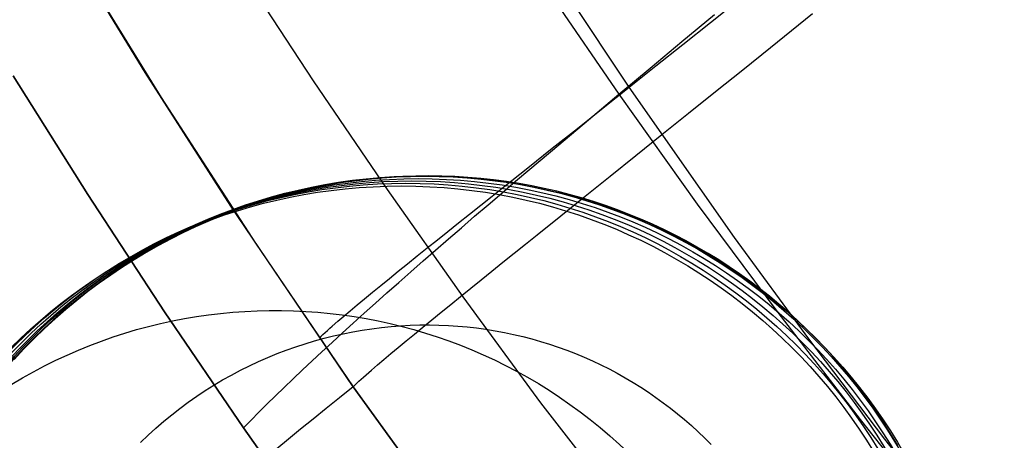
# Model space of a CAD drawing. Extents: x 35614 to 36526, y 4034 to 4838.
# Tile 5 of 79: x 35786 to 35816, y 4156 to 4169. Entities that reach past the tile are written whole.
import ezdxf

# ---------------------------------------------------------------- set-up
doc = ezdxf.new("R2010")
doc.units = 0
doc.layers.add('PREDEFINITO', color=7, linetype='CONTINUOUS')

msp = doc.modelspace()

# ---------------------------------------------------------------- linework, layer by layer
at = {"layer": 'PREDEFINITO'}
for p, q in [((35789.91420669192, 4167.669701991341, -297.2015953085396), (35787.36677538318, 4171.848307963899, -297.2015953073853)), ((35787.6010481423, 4171.45538491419, -297.2015953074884), (35790.40043034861, 4166.894712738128, -297.2015953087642)), ((35804.82721155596, 4167.215890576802, -313.4319814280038), (35802.19648246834, 4171.173332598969, -313.4312284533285)), ((35795.09584406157, 4167.409527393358, -380.0065314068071), (35792.87696702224, 4170.79618540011, -380.0065314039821)), ((35802.14979878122, 4170.4349531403, -115.0916538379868), (35804.50585779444, 4167.000161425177, -115.0822453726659)), ((35807.32811162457, 4169.205017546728, -315.4630637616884), (35808.1842100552, 4169.886348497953, -316.0594593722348)), ((35810.03668382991, 4169.132371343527, -316.6143325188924), (35810.47097874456, 4169.481884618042, -316.8757399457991)), ((35806.44989720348, 4168.623225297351, -113.3629022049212), (35807.45293244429, 4169.456742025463, -112.5423096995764)), ((35806.48253867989, 4168.532287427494, -314.8257849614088), (35807.32811162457, 4169.205017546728, -315.4630637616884)), ((35809.17473594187, 4168.438872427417, -316.0596849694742), (35810.03668382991, 4169.132371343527, -316.6143325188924)), ((35805.46714111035, 4167.804113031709, -114.2083372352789), (35806.44989720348, 4168.623225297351, -113.3629022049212)), ((35805.6485186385, 4167.86895147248, -314.1484753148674), (35806.48253867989, 4168.532287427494, -314.8257849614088)), ((35808.32233366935, 4167.753301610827, -315.4633008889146), (35809.17473594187, 4168.438872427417, -316.0596849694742)), ((35792.55125284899, 4163.547211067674, -297.2015953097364), (35789.91420669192, 4167.669701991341, -297.2015953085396)), ((35804.50585779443, 4167.000161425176, -115.0822453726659), (35805.46714111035, 4167.804113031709, -114.2083372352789)), ((35804.82721155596, 4167.215890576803, -313.4319814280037), (35805.6485186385, 4167.86895147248, -314.1484753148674)), ((35807.48038722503, 4167.076384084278, -314.8260327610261), (35808.32233366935, 4167.753301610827, -315.4633008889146)), ((35788.14258408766, 4163.901867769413, -136.9999999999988), (35785.84120229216, 4167.561471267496, -137.0000000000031)), ((35785.84122277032, 4167.561619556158, -137.0000000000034), (35788.14260426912, 4163.90201933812, -136.9999999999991)), ((35797.3744144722, 4164.061530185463, -380.0065314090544), (35795.09584406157, 4167.409527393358, -380.0065314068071)), ((35804.01993222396, 4166.574087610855, -312.6771382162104), (35804.82721155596, 4167.215890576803, -313.4319814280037)), ((35808.06871012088, 4162.580850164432, -313.4328052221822), (35804.82721155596, 4167.215890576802, -313.4319814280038)), ((35806.64991845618, 4166.408920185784, -314.1487328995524), (35807.48038722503, 4167.076384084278, -314.8260327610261)), ((35790.40043034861, 4166.894712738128, -297.2015953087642), (35793.30658498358, 4162.401466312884, -297.2015953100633)), ((35803.56722127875, 4166.212099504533, -115.9885410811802), (35804.50585779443, 4167.000161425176, -115.0822453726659)), ((35804.50585779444, 4167.000161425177, -115.0822453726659), (35806.92398954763, 4163.609208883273, -115.0729967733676)), ((35803.22817375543, 4165.944642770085, -311.8847625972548), (35804.01993222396, 4166.574087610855, -312.6771382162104)), ((35802.65238597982, 4165.440629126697, -116.9314227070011), (35803.56722127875, 4166.212099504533, -115.9885410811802)), ((35805.83208137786, 4165.751799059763, -313.4322478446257), (35806.64991845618, 4166.408920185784, -314.1487328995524)), ((35802.45363265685, 4165.328789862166, -311.0556468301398), (35803.22817375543, 4165.944642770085, -311.8847625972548)), ((35805.02818418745, 4165.106013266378, -312.6774124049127), (35805.83208137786, 4165.751799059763, -313.4322478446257)), ((35801.69823538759, 4164.727913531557, -310.1905514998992), (35802.45363265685, 4165.328789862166, -311.0556468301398)), ((35801.76248670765, 4164.686424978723, -117.9153724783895), (35802.65238597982, 4165.440629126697, -116.9314227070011)), ((35804.23971276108, 4164.472674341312, -311.8850433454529), (35805.02818418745, 4165.106013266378, -312.6774124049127)), ((35800.96416640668, 4164.14356742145, -309.2901981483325), (35801.69823538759, 4164.727913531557, -310.1905514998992)), ((35801.32723734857, 4164.316001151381, -118.4242262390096), (35801.76248670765, 4164.686424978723, -117.9153724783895)), ((35796.23035135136, 4164.307835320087, -171.6564491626), (35795.825881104, 4164.245374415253, -171.6564491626)), ((35796.63507240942, 4164.360470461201, -171.6564491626), (35796.23035135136, 4164.307835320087, -171.6564491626)), ((35797.0398256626, 4164.403316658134, -171.6564491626), (35796.63507240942, 4164.360470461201, -171.6564491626)), ((35797.44439520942, 4164.436414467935, -171.6564491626), (35797.0398256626, 4164.403316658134, -171.6564491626)), ((35797.84856786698, 4164.459808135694, -171.6564491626), (35797.44439520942, 4164.436414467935, -171.6564491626)), ((35798.25213317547, 4164.473545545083, -171.6564491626), (35797.84856786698, 4164.459808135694, -171.6564491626)), ((35798.6548834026, 4164.477678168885, -171.6564491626), (35798.25213317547, 4164.473545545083, -171.6564491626)), ((35799.05661354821, 4164.472261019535, -171.6564491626), (35798.6548834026, 4164.477678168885, -171.6564491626)), ((35799.45712134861, 4164.457352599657, -171.6564491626), (35799.05661354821, 4164.472261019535, -171.6564491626)), ((35799.85620728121, 4164.4330148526, -171.6564491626), (35799.45712134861, 4164.457352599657, -171.6564491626)), ((35800.25367456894, 4164.399313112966, -171.6564491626), (35799.85620728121, 4164.4330148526, -171.6564491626)), ((35800.64932918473, 4164.356316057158, -171.6564491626), (35800.25367456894, 4164.399313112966, -171.6564491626)), ((35801.04297985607, 4164.304095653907, -171.6564491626), (35800.64932918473, 4164.356316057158, -171.6564491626)), ((35800.89863866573, 4163.950134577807, -118.9451565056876), (35801.32723734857, 4164.316001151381, -118.4242262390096)), ((35801.43443806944, 4164.242727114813, -171.6564491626), (35801.04297985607, 4164.304095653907, -171.6564491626)), ((35803.4683556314, 4163.853029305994, -311.0559327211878), (35804.23971276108, 4164.472674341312, -311.8850433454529)), ((35795.01858104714, 4164.090847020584, -171.6564491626), (35794.61620199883, 4163.998726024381, -171.6564491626)), ((35795.4218829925, 4164.173054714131, -171.6564491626), (35795.01858104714, 4164.090847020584, -171.6564491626)), ((35795.825881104, 4164.245374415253, -171.6564491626), (35795.4218829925, 4164.173054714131, -171.6564491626)), ((35799.71172052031, 4160.753252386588, -380.006531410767), (35797.3744144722, 4164.061530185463, -380.0065314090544)), ((35800.60589045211, 4163.858129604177, -308.827012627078), (35800.96416640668, 4164.14356742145, -309.2901981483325)), ((35801.8235180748, 4164.172288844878, -171.6564491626), (35801.43443806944, 4164.242727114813, -171.6564491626)), ((35802.21003689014, 4164.092862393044, -171.6564491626), (35801.8235180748, 4164.172288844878, -171.6564491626)), ((35802.59381430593, 4164.004532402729, -171.6564491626), (35802.21003689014, 4164.092862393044, -171.6564491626)), ((35802.97467288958, 4163.907386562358, -171.6564491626), (35802.59381430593, 4164.004532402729, -171.6564491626)), ((35790.50991837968, 4160.285344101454, -136.9999999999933), (35788.14258408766, 4163.901867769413, -136.9999999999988)), ((35788.14260426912, 4163.90201933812, -136.9999999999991), (35790.50993826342, 4160.285498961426, -136.9999999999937)), ((35793.81513299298, 4163.78466260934, -171.6564491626), (35793.41690995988, 4163.662689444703, -171.6564491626)), ((35794.21497527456, 4163.896670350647, -171.6564491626), (35793.81513299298, 4163.78466260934, -171.6564491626)), ((35794.61620199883, 4163.998726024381, -171.6564491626), (35794.21497527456, 4163.896670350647, -171.6564491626)), ((35800.2538977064, 4163.57749327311, -308.3552615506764), (35800.60589045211, 4163.858129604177, -308.827012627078)), ((35800.47682699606, 4163.58890195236, -119.4788033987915), (35800.89863866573, 4163.950134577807, -118.9451565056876)), ((35802.716030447, 4163.248478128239, -310.1908408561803), (35803.4683556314, 4163.853029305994, -311.0559327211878)), ((35803.35243799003, 4163.801515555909, -171.6564491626), (35802.97467288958, 4163.907386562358, -171.6564491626)), ((35803.72693774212, 4163.687013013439, -171.6564491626), (35803.35243799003, 4163.801515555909, -171.6564491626)), ((35796.31729831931, 4157.977575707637, -297.2015953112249), (35792.55125284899, 4163.547211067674, -297.2015953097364)), ((35793.0205436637, 4163.53074158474, -171.6564491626), (35792.62627427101, 4163.388813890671, -171.6564491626)), ((35793.41690995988, 4163.662689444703, -171.6564491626), (35793.0205436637, 4163.53074158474, -171.6564491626)), ((35799.90854718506, 4163.301908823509, -307.8750206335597), (35800.2538977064, 4163.57749327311, -308.3552615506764)), ((35800.06193745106, 4163.232378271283, -120.0258247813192), (35800.47682699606, 4163.58890195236, -119.4788033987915)), ((35804.09800307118, 4163.563975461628, -171.6564491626), (35803.72693774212, 4163.687013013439, -171.6564491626)), ((35804.46546769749, 4163.432502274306, -171.6564491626), (35804.09800307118, 4163.563975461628, -171.6564491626)), ((35804.82916814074, 4163.292695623, -171.6564491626), (35804.46546769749, 4163.432502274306, -171.6564491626)), ((35806.92398954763, 4163.609208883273, -115.0729967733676), (35809.40258616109, 4160.2642897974, -115.0639343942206)), ((35792.23434462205, 4163.2369054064, -171.6564491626), (35791.84500022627, 4163.075019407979, -171.6564491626)), ((35792.62627427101, 4163.388813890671, -171.6564491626), (35792.23434462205, 4163.2369054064, -171.6564491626)), ((35799.57021983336, 4163.031640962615, -307.3863616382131), (35799.90854718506, 4163.301908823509, -307.8750206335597)), ((35799.65410391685, 4162.880636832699, -120.5868962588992), (35800.06193745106, 4163.232378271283, -120.0258247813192)), ((35801.9849119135, 4162.660592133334, -309.2904889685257), (35802.716030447, 4163.248478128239, -310.1908408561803)), ((35805.18894372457, 4163.144660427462, -171.6564491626), (35804.82916814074, 4163.292695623, -171.6564491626)), ((35805.54463658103, 4162.988504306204, -171.6564491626), (35805.18894372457, 4163.144660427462, -171.6564491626)), ((35791.45848925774, 4162.903163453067, -171.6564491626), (35791.07506255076, 4162.721349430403, -171.6564491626)), ((35791.84500022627, 4163.075019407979, -171.6564491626), (35791.45848925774, 4162.903163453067, -171.6564491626)), ((35799.23931957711, 4162.766969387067, -306.8893521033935), (35799.57021983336, 4163.031640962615, -307.3863616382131)), ((35799.25345905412, 4162.53374923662, -121.1627111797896), (35799.65410391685, 4162.880636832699, -120.5868962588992)), ((35805.8960916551, 4162.824337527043, -171.6564491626), (35805.54463658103, 4162.988504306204, -171.6564491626)), ((35806.24315670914, 4162.652272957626, -171.6564491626), (35805.8960916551, 4162.824337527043, -171.6564491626)), ((35790.6949735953, 4162.529593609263, -171.6564491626), (35790.31847853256, 4162.327916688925, -171.6564491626)), ((35791.07506255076, 4162.721349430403, -171.6564491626), (35790.6949735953, 4162.529593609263, -171.6564491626)), ((35798.60153742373, 4162.25561299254, -305.8705287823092), (35798.91627439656, 4162.508189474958, -306.3840550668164)), ((35798.86013429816, 4162.191785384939, -121.7539806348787), (35799.25345905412, 4162.53374923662, -121.1627111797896)), ((35798.91627439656, 4162.508189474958, -306.3840550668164), (35799.23931957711, 4162.766969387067, -306.8893521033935)), ((35801.62806223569, 4162.373441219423, -308.827303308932), (35801.9849119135, 4162.660592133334, -309.2904889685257)), ((35806.58568232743, 4162.472426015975, -171.6564491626), (35806.24315670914, 4162.652272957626, -171.6564491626)), ((35810.35912173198, 4159.451650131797, -313.4333305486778), (35808.06871012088, 4162.580850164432, -313.4328052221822)), ((35790.31847853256, 4162.327916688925, -171.6564491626), (35789.94583615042, 4162.116343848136, -171.6564491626)), ((35793.30658498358, 4162.401466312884, -297.2015953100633), (35796.31729831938, 4157.977575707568, -297.2015953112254)), ((35798.2955880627, 4162.009568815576, -305.3488264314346), (35798.60153742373, 4162.25561299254, -305.8705287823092)), ((35798.47425985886, 4161.854813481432, -122.3614334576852), (35798.86013429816, 4162.191785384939, -121.7539806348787)), ((35801.2774612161, 4162.091133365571, -308.3555514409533), (35801.62806223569, 4162.373441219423, -308.827303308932)), ((35806.92352192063, 4162.284914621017, -171.6564491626), (35806.58568232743, 4162.472426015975, -171.6564491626)), ((35807.25653173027, 4162.089859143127, -171.6564491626), (35806.92352192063, 4162.284914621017, -171.6564491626)), ((35789.57730787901, 4161.894904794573, -171.6564491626), (35789.21315778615, 4161.663633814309, -171.6564491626)), ((35789.94583615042, 4162.116343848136, -171.6564491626), (35789.57730787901, 4161.894904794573, -171.6564491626)), ((35797.99893313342, 4161.770403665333, -304.8189958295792), (35798.2955880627, 4162.009568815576, -305.3488264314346)), ((35800.93346633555, 4161.813921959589, -307.8753090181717), (35801.2774612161, 4162.091133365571, -308.3555514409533)), ((35807.58457083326, 4161.887382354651, -171.6564491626), (35807.25653173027, 4162.089859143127, -171.6564491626)), ((35807.90750114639, 4161.677609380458, -171.6564491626), (35807.58457083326, 4161.887382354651, -171.6564491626)), ((35789.21315778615, 4161.663633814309, -171.6564491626), (35788.85365257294, 4161.422569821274, -171.6564491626)), ((35797.71210803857, 4161.538482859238, -304.2810791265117), (35797.99893313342, 4161.770403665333, -304.8189958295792)), ((35798.09596472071, 4161.522900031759, -122.9858162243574), (35798.47425985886, 4161.854813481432, -122.3614334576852)), ((35800.59645692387, 4161.542074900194, -307.3866477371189), (35800.93346633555, 4161.813921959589, -307.8753090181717)), ((35808.2251874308, 4161.460667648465, -171.6564491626), (35807.90750114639, 4161.677609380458, -171.6564491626)), ((35788.85365257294, 4161.422569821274, -171.6564491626), (35788.49906156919, 4161.171756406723, -171.6564491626)), ((35797.17023904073, 4161.097933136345, -303.1811258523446), (35797.43567795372, 4161.314191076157, -303.7351125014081)), ((35797.43567795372, 4161.314191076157, -303.7351125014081), (35797.71210803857, 4161.538482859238, -304.2810791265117)), ((35797.72537664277, 4161.196109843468, -123.6278932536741), (35798.09596472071, 4161.522900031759, -122.9858162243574)), ((35799.94502737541, 4161.015622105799, -306.3843339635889), (35800.2668352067, 4161.275875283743, -306.8896350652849)), ((35800.2668352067, 4161.275875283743, -306.8896350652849), (35800.59645692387, 4161.542074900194, -307.3866477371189)), ((35808.53749729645, 4161.236686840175, -171.6564491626), (35808.2251874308, 4161.460667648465, -171.6564491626)), ((35788.49906156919, 4161.171756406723, -171.6564491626), (35788.14965672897, 4160.911241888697, -171.6564491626)), ((35796.91641968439, 4160.890134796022, -302.6191424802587), (35797.17023904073, 4161.097933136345, -303.1811258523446)), ((35797.36262215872, 4160.874506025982, -124.2884466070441), (35797.72537664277, 4161.196109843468, -123.6278932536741)), ((35799.63148468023, 4160.761630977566, -305.8708026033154), (35799.94502737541, 4161.015622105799, -306.3843339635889)), ((35808.84430120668, 4161.005798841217, -171.6564491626), (35808.53749729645, 4161.236686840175, -171.6564491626)), ((35809.14547248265, 4160.768137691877, -171.6564491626), (35808.84430120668, 4161.005798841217, -171.6564491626)), ((35788.14965672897, 4160.911241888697, -171.6564491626), (35787.80571262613, 4160.64107936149, -171.6564491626)), ((35796.44632187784, 4160.501729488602, -301.4712438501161), (35796.67488175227, 4160.691243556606, -302.049178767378)), ((35796.67488175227, 4160.691243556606, -302.049178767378), (35796.91641968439, 4160.890134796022, -302.6191424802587)), ((35797.00782657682, 4160.558149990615, -124.968276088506), (35797.36262215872, 4160.874506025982, -124.2884466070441)), ((35799.32668454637, 4160.514234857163, -305.3490940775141), (35799.63148468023, 4160.761630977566, -305.8708026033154)), ((35802.1068044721, 4157.485752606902, -380.0065314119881), (35799.71172052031, 4160.753252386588, -380.006531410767)), ((35809.44088730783, 4160.52383953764, -171.6564491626), (35809.14547248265, 4160.768137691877, -171.6564491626)), ((35787.46750644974, 4160.361326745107, -171.6564491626), (35787.13531799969, 4160.072046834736, -171.6564491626)), ((35787.80571262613, 4160.64107936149, -171.6564491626), (35787.46750644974, 4160.361326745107, -171.6564491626)), ((35796.23147276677, 4160.322086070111, -300.8853392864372), (35796.44632187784, 4160.501729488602, -301.4712438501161)), ((35796.66111397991, 4160.247101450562, -125.6681992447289), (35797.00782657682, 4160.558149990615, -124.968276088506)), ((35799.03113171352, 4160.273784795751, -304.8192561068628), (35799.32668454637, 4160.514234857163, -305.3490940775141)), ((35809.73042473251, 4160.273042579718, -171.6564491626), (35809.44088730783, 4160.52383953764, -171.6564491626)), ((35787.13531799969, 4160.072046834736, -171.6564491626), (35786.80942968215, 4159.773307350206, -171.6564491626)), ((35792.94360972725, 4156.710373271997, -136.9999999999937), (35790.50991837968, 4160.285344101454, -136.9999999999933)), ((35790.50993826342, 4160.285498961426, -136.9999999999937), (35792.94362931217, 4156.710531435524, -136.999999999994)), ((35795.84602601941, 4159.994507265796, -299.6895875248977), (35796.03110452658, 4160.152831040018, -300.2914587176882)), ((35796.03110452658, 4160.152831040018, -300.2914587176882), (35796.23147276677, 4160.322086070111, -300.8853392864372)), ((35796.32260722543, 4159.941418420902, -126.3890513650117), (35796.66111397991, 4160.247101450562, -125.6681992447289)), ((35798.74535939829, 4160.040650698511, -304.2813307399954), (35799.03113171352, 4160.273784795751, -304.8192561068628)), ((35809.40258616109, 4160.2642897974, -115.0639343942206), (35811.9418172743, 4156.965112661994, -115.055082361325)), ((35810.01396667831, 4160.015887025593, -171.6564491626), (35809.73042473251, 4160.273042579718, -171.6564491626)), ((35786.80942968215, 4159.773307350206, -171.6564491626), (35786.49012650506, 4159.465180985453, -171.6564491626)), ((35795.52517570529, 4159.712955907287, -298.4617713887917), (35795.59894499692, 4159.778769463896, -298.7717450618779)), ((35795.59894499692, 4159.778769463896, -298.7717450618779), (35795.67708623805, 4159.847683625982, -299.0797024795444)), ((35795.67708623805, 4159.847683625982, -299.0797024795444), (35795.84602601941, 4159.994507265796, -299.6895875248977)), ((35795.99242794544, 4159.641157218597, -127.1316854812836), (35796.32260722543, 4159.941418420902, -126.3890513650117)), ((35796.60108148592, 4159.723271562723, -166.9973043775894), (35796.89669241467, 4159.76763969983, -166.9973043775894)), ((35796.89669241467, 4159.76763969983, -166.9973043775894), (35797.19245611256, 4159.804830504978, -166.9973043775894)), ((35797.19245611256, 4159.804830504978, -166.9973043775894), (35797.48821302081, 4159.834871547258, -166.9973043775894)), ((35797.48821302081, 4159.834871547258, -166.9973043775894), (35797.78380557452, 4159.857793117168, -166.9973043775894)), ((35797.78380557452, 4159.857793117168, -166.9973043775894), (35798.07907820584, 4159.873628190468, -166.9973043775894)), ((35798.07907820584, 4159.873628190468, -166.9973043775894), (35798.37387734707, 4159.882412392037, -166.9973043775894)), ((35798.20543870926, 4159.597908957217, -303.1813558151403), (35798.46993047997, 4159.815222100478, -303.7353540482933)), ((35798.37387734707, 4159.882412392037, -166.9973043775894), (35798.66805143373, 4159.884183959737, -166.9973043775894)), ((35798.46993047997, 4159.815222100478, -303.7353540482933), (35798.74535939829, 4160.040650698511, -304.2813307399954)), ((35798.66805143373, 4159.884183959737, -166.9973043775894), (35798.96145090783, 4159.878983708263, -166.9973043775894)), ((35798.96145090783, 4159.878983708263, -166.9973043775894), (35799.25392822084, 4159.86685499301, -166.9973043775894)), ((35799.25392822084, 4159.86685499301, -166.9973043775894), (35799.54533783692, 4159.847843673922, -166.9973043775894)), ((35799.54533783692, 4159.847843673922, -166.9973043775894), (35799.835536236, 4159.821998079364, -166.9973043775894)), ((35799.835536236, 4159.821998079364, -166.9973043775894), (35800.12438191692, 4159.789368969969, -166.9973043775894)), ((35800.12438191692, 4159.789368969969, -166.9973043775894), (35800.4117354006, 4159.750009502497, -166.9973043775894)), ((35810.29139794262, 4159.75251503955, -171.6564491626), (35810.01396667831, 4160.015887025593, -171.6564491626)), ((35810.56260620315, 4159.483070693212, -171.6564491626), (35810.29139794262, 4159.75251503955, -171.6564491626)), ((35786.49012650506, 4159.465180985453, -171.6564491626), (35786.17769607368, 4159.147745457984, -171.6564491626)), ((35795.13104211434, 4159.39300103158, -166.9973043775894), (35795.42342624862, 4159.473571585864, -166.9973043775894)), ((35795.27622068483, 4159.482311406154, -297.201595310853), (35795.33129382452, 4159.534916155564, -297.5196949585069)), ((35795.33129382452, 4159.534916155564, -297.5196949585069), (35795.39122789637, 4159.590947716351, -297.8357527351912)), ((35795.39122789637, 4159.590947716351, -297.8357527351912), (35795.45589640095, 4159.650321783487, -298.149775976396)), ((35795.42342624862, 4159.473571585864, -166.9973043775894), (35795.71679074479, 4159.546869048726, -166.9973043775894)), ((35795.45589640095, 4159.650321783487, -298.149775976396), (35795.52517570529, 4159.712955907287, -298.4617713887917)), ((35795.67069654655, 4159.346372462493, -127.8969723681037), (35795.99242794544, 4159.641157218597, -127.1316854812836)), ((35795.71679074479, 4159.546869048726, -166.9973043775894), (35796.01096612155, 4159.612906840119, -166.9973043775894)), ((35796.01096612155, 4159.612906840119, -166.9973043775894), (35796.30578487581, 4159.671701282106, -166.9973043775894)), ((35796.30578487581, 4159.671701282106, -166.9973043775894), (35796.60108148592, 4159.723271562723, -166.9973043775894)), ((35797.95250994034, 4159.389142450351, -302.6193592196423), (35798.20543870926, 4159.597908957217, -303.1813558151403)), ((35800.4117354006, 4159.750009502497, -166.9973043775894), (35800.69745923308, 4159.703975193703, -166.9973043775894)), ((35800.69745923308, 4159.703975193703, -166.9973043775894), (35800.98141798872, 4159.651323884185, -166.9973043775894)), ((35800.98141798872, 4159.651323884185, -166.9973043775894), (35801.26347827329, 4159.592115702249, -166.9973043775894)), ((35801.26347827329, 4159.592115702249, -166.9973043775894), (35801.54350872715, 4159.526413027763, -166.9973043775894)), ((35801.54350872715, 4159.526413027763, -166.9973043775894), (35801.8213800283, 4159.454280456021, -166.9973043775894)), ((35801.8213800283, 4159.454280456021, -166.9973043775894), (35802.09696489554, 4159.375784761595, -166.9973043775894)), ((35812.7025693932, 4156.364811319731, -313.4338260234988), (35810.35912173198, 4159.451650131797, -313.4333305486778)), ((35810.82748202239, 4159.207699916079, -171.6564491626), (35810.56260620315, 4159.483070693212, -171.6564491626)), ((35786.17769607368, 4159.147745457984, -171.6564491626), (35785.87242858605, 4158.821083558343, -171.6564491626)), ((35794.26149630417, 4159.107560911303, -166.9973043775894), (35794.54990272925, 4159.210001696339, -166.9973043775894)), ((35794.54990272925, 4159.210001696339, -166.9973043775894), (35794.83980979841, 4159.305146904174, -166.9973043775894)), ((35794.83980979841, 4159.305146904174, -166.9973043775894), (35795.13104211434, 4159.39300103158, -166.9973043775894)), ((35795.35753221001, 4159.05711707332, -128.6858005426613), (35795.67069654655, 4159.346372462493, -127.8969723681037)), ((35797.48401289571, 4158.999085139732, -301.4714287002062), (35797.71180338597, 4159.189375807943, -302.0493805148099)), ((35797.71180338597, 4159.189375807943, -302.0493805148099), (35797.95250994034, 4159.389142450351, -302.6193592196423)), ((35802.09696489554, 4159.375784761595, -166.9973043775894), (35802.37013809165, 4159.290994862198, -166.9973043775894)), ((35802.37013809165, 4159.290994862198, -166.9973043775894), (35802.64077642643, 4159.199981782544, -166.9973043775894)), ((35802.64077642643, 4159.199981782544, -166.9973043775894), (35802.90875875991, 4159.102818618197, -166.9973043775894)), ((35811.08591885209, 4158.926550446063, -171.6564491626), (35810.82748202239, 4159.207699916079, -171.6564491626)), ((35793.40706433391, 4158.756466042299, -166.9973043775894), (35793.68989680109, 4158.880789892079, -166.9973043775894)), ((35793.68989680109, 4158.880789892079, -166.9973043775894), (35793.97476788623, 4158.997823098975, -166.9973043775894)), ((35793.97476788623, 4158.997823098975, -166.9973043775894), (35794.26149630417, 4159.107560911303, -166.9973043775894)), ((35795.05305289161, 4158.773442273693, -129.4990762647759), (35795.35753221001, 4159.05711707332, -128.6858005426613)), ((35797.26986825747, 4158.81877028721, -300.8855051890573), (35797.48401289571, 4158.999085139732, -301.4714287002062)), ((35802.90875875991, 4159.102818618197, -166.9973043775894), (35803.1739660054, 4158.999580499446, -166.9973043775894)), ((35803.1739660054, 4158.999580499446, -166.9973043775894), (35803.43628113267, 4158.890344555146, -166.9973043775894)), ((35803.43628113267, 4158.890344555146, -166.9973043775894), (35803.69558917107, 4158.775189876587, -166.9973043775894)), ((35811.33781303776, 4158.639771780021, -171.6564491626), (35811.08591885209, 4158.926550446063, -171.6564491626)), ((35792.8482501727, 4158.485981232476, -166.9973043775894), (35793.1264537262, 4158.624859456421, -166.9973043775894)), ((35793.1264537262, 4158.624859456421, -166.9973043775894), (35793.40706433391, 4158.756466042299, -166.9973043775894)), ((35794.75737532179, 4158.495397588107, -130.3377235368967), (35795.05305289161, 4158.773442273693, -129.4990762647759)), ((35796.88562335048, 4158.490191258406, -299.6897087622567), (35797.07013652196, 4158.648955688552, -300.2916034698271)), ((35797.07013652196, 4158.648955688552, -300.2916034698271), (35797.26986825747, 4158.81877028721, -300.8855051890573)), ((35803.69558917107, 4158.775189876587, -166.9973043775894), (35803.95177721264, 4158.65419748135, -166.9973043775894)), ((35803.95177721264, 4158.65419748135, -166.9973043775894), (35804.20473441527, 4158.527450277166, -166.9973043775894)), ((35811.5830638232, 4158.347515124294, -171.6564491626), (35811.33781303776, 4158.639771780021, -171.6564491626)), ((35792.29981475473, 4158.186470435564, -166.9973043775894), (35792.57264081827, 4158.339845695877, -166.9973043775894)), ((35792.57264081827, 4158.339845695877, -166.9973043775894), (35792.8482501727, 4158.485981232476, -166.9973043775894)), ((35794.47061500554, 4158.223030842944, -131.2026841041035), (35794.75737532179, 4158.495397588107, -130.3377235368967)), ((35796.56567664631, 4158.208145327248, -298.4618378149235), (35796.63924951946, 4158.274031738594, -298.7718262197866)), ((35796.63924951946, 4158.274031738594, -298.7718262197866), (35796.71717438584, 4158.343053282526, -299.0797976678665)), ((35796.71717438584, 4158.343053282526, -299.0797976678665), (35796.88562335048, 4158.490191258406, -299.6897087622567)), ((35804.20473441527, 4158.527450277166, -166.9973043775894), (35804.45435200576, 4158.395033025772, -166.9973043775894)), ((35804.45435200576, 4158.395033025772, -166.9973043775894), (35804.70052328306, 4158.257032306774, -166.9973043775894)), ((35804.70052328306, 4158.257032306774, -166.9973043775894), (35804.94314362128, 4158.113536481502, -166.9973043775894)), ((35811.82157335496, 4158.049933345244, -171.6564491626), (35811.5830638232, 4158.347515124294, -171.6564491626)), ((35791.7632785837, 4157.858087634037, -166.9973043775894), (35792.02996301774, 4158.025876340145, -166.9973043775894)), ((35792.02996301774, 4158.025876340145, -166.9973043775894), (35792.29981475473, 4158.186470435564, -166.9973043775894)), ((35793.92430202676, 4157.69551398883, -133.0154008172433), (35794.19288622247, 4157.95638816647, -132.0949174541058)), ((35794.19288622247, 4157.95638816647, -132.0949174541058), (35794.47061500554, 4158.223030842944, -131.2026841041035)), ((35796.31729831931, 4157.977575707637, -297.201595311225), (35796.37225960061, 4158.030104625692, -297.5197127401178)), ((35796.31729831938, 4157.977575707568, -297.2015953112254), (35801.00899202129, 4151.496757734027, -297.2015953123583)), ((35801.00899202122, 4151.496757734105, -297.2015953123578), (35796.31729831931, 4157.977575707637, -297.2015953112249)), ((35796.37225960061, 4158.030104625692, -297.5197127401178), (35796.43205994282, 4158.086099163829, -297.8357874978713)), ((35796.43205994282, 4158.086099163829, -297.8357874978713), (35796.49657334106, 4158.145473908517, -298.1498269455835)), ((35796.49657334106, 4158.145473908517, -298.1498269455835), (35796.56567664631, 4158.208145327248, -298.4618378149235)), ((35804.94314362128, 4158.113536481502, -166.9973043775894), (35805.18211047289, 4157.964635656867, -166.9973043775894)), ((35805.18211047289, 4157.964635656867, -166.9973043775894), (35805.41732337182, 4157.810421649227, -166.9973043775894)), ((35812.0532466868, 4157.747180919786, -171.6564491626), (35811.82157335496, 4158.049933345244, -171.6564491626)), ((35791.24019321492, 4157.501040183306, -166.9973043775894), (35791.49995636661, 4157.683131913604, -166.9973043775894)), ((35791.49995636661, 4157.683131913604, -166.9973043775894), (35791.7632785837, 4157.858087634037, -166.9973043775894)), ((35793.66497424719, 4157.440451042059, -133.965129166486), (35793.92430202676, 4157.69551398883, -133.0154008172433)), ((35805.41732337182, 4157.810421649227, -166.9973043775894), (35805.64868393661, 4157.650987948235, -166.9973043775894)), ((35805.64868393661, 4157.650987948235, -166.9973043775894), (35805.87609587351, 4157.486429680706, -166.9973043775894)), ((35812.27799178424, 4157.43941388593, -171.6564491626), (35812.0532466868, 4157.747180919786, -171.6564491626)), ((35790.98418790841, 4157.311846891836, -166.9973043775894), (35791.24019321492, 4157.501040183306, -166.9973043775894)), ((35793.41501348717, 4157.19124036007, -134.9451152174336), (35793.66497424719, 4157.440451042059, -133.965129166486)), ((35807.06647515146, 4151.077321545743, -380.0065314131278), (35802.1068044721, 4157.485752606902, -380.0065314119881)), ((35805.87609587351, 4157.486429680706, -166.9973043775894), (35806.09946497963, 4157.316843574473, -166.9973043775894)), ((35812.49571952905, 4157.126789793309, -171.6564491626), (35812.27799178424, 4157.43941388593, -171.6564491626)), ((35790.48425558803, 4156.912310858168, -166.9973043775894), (35790.73214115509, 4157.115589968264, -166.9973043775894)), ((35790.73214115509, 4157.115589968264, -166.9973043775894), (35790.98418790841, 4157.311846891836, -166.9973043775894)), ((35793.17452912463, 4156.947921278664, -135.9563894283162), (35793.41501348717, 4157.19124036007, -134.9451152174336)), ((35806.09946497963, 4157.316843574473, -166.9973043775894), (35806.31869914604, 4157.142327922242, -166.9973043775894)), ((35806.31869914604, 4157.142327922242, -166.9973043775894), (35806.53370836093, 4156.962982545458, -166.9973043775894)), ((35812.70634372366, 4156.809467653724, -171.6564491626), (35812.49571952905, 4157.126789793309, -171.6564491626)), ((35790.24073576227, 4156.702054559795, -166.9973043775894), (35790.48425558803, 4156.912310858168, -166.9973043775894)), ((35792.94362931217, 4156.710531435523, -136.999999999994), (35793.17452912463, 4156.947921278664, -135.9563894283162)), ((35806.53370836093, 4156.962982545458, -166.9973043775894), (35806.74440471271, 4156.778908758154, -166.9973043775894)), ((35806.74440471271, 4156.778908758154, -166.9973043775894), (35806.95070239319, 4156.590209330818, -166.9973043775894)), ((35811.9418172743, 4156.965112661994, -115.055082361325), (35814.54185252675, 4153.711385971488, -115.0464648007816)), ((35812.90978109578, 4156.48760789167, -171.6564491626), (35812.70634372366, 4156.809467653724, -171.6564491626)), ((35789.76762114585, 4156.260808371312, -166.9973043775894), (35790.0017881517, 4156.484869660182, -166.9973043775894)), ((35790.0017881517, 4156.484869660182, -166.9973043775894), (35790.24073576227, 4156.702054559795, -166.9973043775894)), ((35795.44214077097, 4153.178682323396, -136.9999999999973), (35792.94360972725, 4156.710373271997, -136.9999999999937)), ((35792.94362931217, 4156.710531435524, -136.999999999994), (35795.44216005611, 4153.17884380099, -136.9999999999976)), ((35806.95070239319, 4156.590209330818, -166.9973043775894), (35807.15251770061, 4156.396988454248, -166.9973043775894)), ((35813.10595130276, 4156.161372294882, -171.6564491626), (35812.90978109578, 4156.48760789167, -171.6564491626)), ((35807.15251770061, 4156.396988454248, -166.9973043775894), (35807.34976904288, 4156.199351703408, -166.9973043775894)), ((35815.09830628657, 4153.320946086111, -313.4342938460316), (35812.7025693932, 4156.364811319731, -313.4338260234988))]:
    msp.add_line(p, q, dxfattribs=at)
at = {"layer": 'PREDEFINITO', "extrusion": (0.002779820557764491, -2.765595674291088e-05, 0.9999961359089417)}
msp.add_circle((35798.70465782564, 4147.315850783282, -156.4544365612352), 17.00267206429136, dxfattribs=at)
at = {"layer": 'PREDEFINITO', "extrusion": (0.002014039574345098, -2.01417304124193e-05, 0.9999979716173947)}
msp.add_circle((35798.68465180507, 4147.388998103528, -144.945725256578), 17.00266802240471, dxfattribs=at)
at = {"layer": 'PREDEFINITO', "extrusion": (-0.000377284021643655, 3.770200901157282e-06, 0.9999999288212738)}
msp.add_circle((35798.39437092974, 4147.476992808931, -185.1406064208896), 17.00267542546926, dxfattribs=at)
at = {"layer": 'PREDEFINITO', "extrusion": (-6.062921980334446e-05, -0.0002011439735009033, 0.9999999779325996)}
msp.add_circle((35798.5140794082, 4147.392630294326, -213.1580488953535), 17.03165420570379, dxfattribs=at)
at = {"layer": 'PREDEFINITO', "extrusion": (3.924697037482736e-05, 5.714019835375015e-08, 0.9999999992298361)}
msp.add_circle((35797.8244309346, 4147.165827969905, -332.3751063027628), 17.00267310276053, dxfattribs=at)
at = {"layer": 'PREDEFINITO', "extrusion": (3.924697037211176e-05, 5.714019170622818e-08, 0.9999999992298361)}
msp.add_circle((35797.8244309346, 4147.16582796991, -332.3751063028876), 17.00267310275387, dxfattribs=at)
at = {"layer": 'PREDEFINITO', "extrusion": (0.002048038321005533, -2.003495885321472e-05, 0.9999979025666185)}
msp.add_circle((35798.47085202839, 4147.243898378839, -221.559052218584), 17.00266817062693, dxfattribs=at)
at = {"layer": 'PREDEFINITO', "extrusion": (0.05626475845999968, 0.05250560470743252, 0.9970343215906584)}
msp.add_circle((-21390.62993206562, -28943.42233348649, 1811.924841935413), 15.66086627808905, dxfattribs=at)
at = {"layer": 'PREDEFINITO', "extrusion": (-3.242475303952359e-08, 4.02704785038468e-16, 0.9999999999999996)}
msp.add_arc((36007.95454972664, 4312.185793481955, -319.7320150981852), 200.0000000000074, 180.0000000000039, 269.9999999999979, dxfattribs=at)
at = {"layer": 'PREDEFINITO', "extrusion": (-0.6223501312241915, 0.7827361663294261, 0.002099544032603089)}
msp.add_arc((-31004.31631528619, -168.3905106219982, -19023.86732849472), 407.273136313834, 347.3962055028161, 10.08708065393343, dxfattribs=at)

doc.saveas('drawing.dxf')
